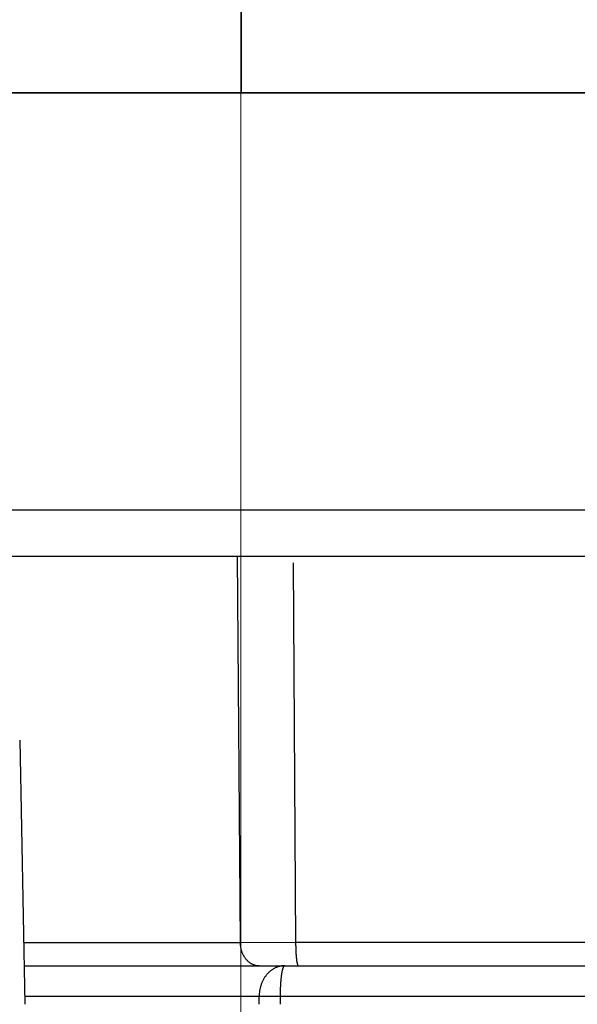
# Model space of a CAD drawing. Header units: millimetres. Extents: x 0 to 1300, y 0 to 891.
# Tile 100 of 141: x 389.67 to 393.28, y 493.6 to 499.97. Entities that reach past the tile are written whole.
import ezdxf

# ---------------------------------------------------------------- set-up
doc = ezdxf.new("R2010")
doc.units = ezdxf.units.MM
doc.header["$LTSCALE"] = 0.545669
doc.linetypes.add('CENTER', pattern=[50.8, 31.75, -6.35, 6.35, -6.35])
doc.layers.add('NoLayerName_001', color=7, linetype='Continuous')
doc.styles.get("Standard").update_dxf_attribs({"font": 'txt', "bigfont": 'extfont2'})
doc.dimstyles.get("Standard").update_dxf_attribs({"dimtxt": 2.5, "dimasz": 2.5, "dimexe": 1, "dimexo": 1, "dimtad": 1, "dimdec": 3, "dimzin": 0, "dimdsep": 46, "dimtxsty": 'Standard', "dimcen": 2.5, "dimadec": 3, "dimazin": 0, "dimtfac": 0.75, "dimtdec": 3, "dimtmove": 0, "dimatfit": 3, "dimfxl": 1, "dimarcsym": 0})

# ---------------------------------------------------------------- blocks, each defined once
blk = doc.blocks.new('_OPEN30')
at = {"color": 0, "linetype": 'ByBlock', "lineweight": -2}
for p, q in [((-1, 0.267949), (0, 0)), ((0, 0), (-1, -0.267949)), ((0, 0), (-1, 0))]:
    blk.add_line(p, q, dxfattribs=at)
blk = doc.blocks.new('*D54')
at = {"layer": 'Defpoints', "color": 0}
for p in [(327.5, 537.5), (625, 535), (327.5, 404.6746)]:
    blk.add_point(p, dxfattribs=at)
at = {"layer": 'NoLayerName_001', "color": 0, "linetype": 'Continuous', "lineweight": 13}
for p, q in [((327.5, 534.5), (327.5, 401.6746)), ((625, 532), (625, 401.6746)), ((620.5, 404.6746), (332, 404.6746))]:
    blk.add_line(p, q, dxfattribs=at)
at = {"layer": 'NoLayerName_001', "color": 0, "lineweight": 13, "xscale": 4.5, "yscale": 4.5, "zscale": 4.5}
for p, rotation in [((327.5, 404.6746), 180), ((625, 404.6746), 360)]:
    blk.add_blockref('_OPEN30', p, dxfattribs=dict(at, rotation=rotation))
at = {"layer": 'NoLayerName_001', "color": 0, "lineweight": 13, "insert": (476.25, 413.8959), "char_height": 10.5, "attachment_point": 5}
blk.add_mtext('\\W0.8000;２９８', dxfattribs=at)

msp = doc.modelspace()

# ---------------------------------------------------------------- linework, layer by layer
at = {"layer": 'NoLayerName_001', "color": 4, "linetype": 'CENTER', "lineweight": 13}
msp.add_line((391.1004447, 506.49999936), (391.1004447, 491.49999936), dxfattribs=at)
at = {"layer": 'NoLayerName_001', "color": 60, "linetype": 'Continuous', "lineweight": 25}
for p, q in [((391.10101226, 504), (391.10101226, 499.50000077)), ((388.0005072, 499.5), (394.34316365, 499.5)), ((391.07607749, 496.50000077), (391.09496352, 493.99869102)), ((391.43804576, 496.45762399), (391.45420107, 493.99921461)), ((389.66809858, 495.3087262), (389.70066445, 493.60000002)), ((391.09496352, 493.99869102), (389.69306544, 493.99869093)), ((391.45420154, 493.99921463), (391.09496647, 493.99869105)), ((394.18386347, 493.99921461), (391.45420107, 493.99921461)), ((389.69589922, 493.85), (413.0005072, 493.85)), ((395.18869281, 493.65), (389.69971085, 493.65)), ((391.21812887, 493.6), (391.21809758, 493.65)), ((391.35582039, 493.6), (391.35578543, 493.65016348))]:
    msp.add_line(p, q, dxfattribs=at)
at = {"layer": 'NoLayerName_001', "color": 4, "linetype": 'Continuous', "lineweight": 25}
for p, q in [((393.85101226, 499.50000077), (388.35101226, 499.50000077)), ((388.35101226, 496.80000077), (393.85101226, 496.80000077)), ((388.65101226, 496.50000077), (393.55101226, 496.50000077))]:
    msp.add_line(p, q, dxfattribs=at)
at = {"layer": 'NoLayerName_001', "color": 60, "linetype": 'Continuous', "lineweight": 25}
for points, knots in [([(391.09496352, 493.99869102), (391.09502793, 493.99631603), (391.09508787, 493.99155949), (391.09559243, 493.98443569), (391.09634591, 493.97732661), (391.09739383, 493.97024705), (391.09872496, 493.96321061), (391.10034329, 493.95623122), (391.10224877, 493.94932273), (391.1044424, 493.94249911), (391.10692461, 493.93577498), (391.10969544, 493.92916572), (391.11275471, 493.92268749), (391.11610218, 493.91635667), (391.11973761, 493.91018961), (391.12366079, 493.90420273), (391.12787149, 493.89841241), (391.13236897, 493.89283585), (391.13714971, 493.88749261), (391.14220707, 493.8824048), (391.14753274, 493.87759718), (391.15311805, 493.87309486), (391.15895436, 493.868923), (391.16503306, 493.86510692), (391.17134479, 493.86167192), (391.17787534, 493.85864715), (391.18459511, 493.85604577), (391.19146952, 493.85388335), (391.19846259, 493.85216947), (391.20553896, 493.85094119), (391.21266084, 493.85013304), (391.21742874, 493.85008499), (391.21980495, 493.85)], [0, 0, 0, 0, 0.00712760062, 0.01426687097, 0.02141528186, 0.0285704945, 0.03573043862, 0.04289339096, 0.05005805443, 0.057223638, 0.06438963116, 0.07155441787, 0.07871650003, 0.08587524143, 0.09303098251, 0.10018515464, 0.10734039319, 0.11450064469, 0.12166851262, 0.12884009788, 0.13601173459, 0.14318171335, 0.15035057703, 0.15752141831, 0.16470017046, 0.17189368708, 0.17909748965, 0.18630220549, 0.19349891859, 0.2006797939, 0.20783870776, 0.21497190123, 0.21497190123, 0.21497190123, 0.21497190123]), ([(391.45420107, 493.99921461), (391.45420357, 493.99794835), (391.454206, 493.99541593), (391.45422516, 493.99161749), (391.45425383, 493.98781934), (391.45429388, 493.98402144), (391.45434503, 493.98022373), (391.45440761, 493.97642616), (391.45448177, 493.97262867), (391.45456771, 493.96883121), (391.45466561, 493.96503371), (391.45477567, 493.96123612), (391.45489807, 493.95743839), (391.45503301, 493.95364046), (391.45518067, 493.94984227), (391.45534124, 493.94604378), (391.45551493, 493.94224494), (391.45570188, 493.93844587), (391.45590297, 493.93464689), (391.45611909, 493.93084847), (391.45635113, 493.92705112), (391.45659997, 493.92325536), (391.45686651, 493.9194617), (391.45715164, 493.91567063), (391.45745623, 493.91188268), (391.45778117, 493.90809835), (391.45812737, 493.90431815), (391.45849568, 493.90054258), (391.45888707, 493.89677218), (391.45930218, 493.89300695), (391.45974333, 493.88924547), (391.46022105, 493.88548553), (391.46074514, 493.88172357), (391.46132569, 493.877956), (391.46197175, 493.87418344), (391.46269034, 493.8704199), (391.46347088, 493.86668896), (391.46433881, 493.8630331), (391.46519967, 493.85940492), (391.46606703, 493.8570903), (391.46646522, 493.85591645)], [0, 0, 0, 0, 0.00379878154, 0.00759723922, 0.01139546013, 0.01519353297, 0.01899154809, 0.02278959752, 0.02658777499, 0.03038617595, 0.03418489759, 0.03798403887, 0.04178370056, 0.04558398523, 0.04938499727, 0.05318684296, 0.05698963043, 0.06079339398, 0.0645978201, 0.06840250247, 0.07220704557, 0.07601106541, 0.07981419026, 0.08361606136, 0.08741633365, 0.09121467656, 0.09501077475, 0.09880432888, 0.10259505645, 0.10638269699, 0.11016838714, 0.11395670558, 0.11775298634, 0.1215628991, 0.12539240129, 0.12923465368, 0.1330572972, 0.13682522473, 0.14051058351, 0.14422922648, 0.14422922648, 0.14422922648, 0.14422922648]), ([(391.34150742, 493.84325077), (391.3389493, 493.84235232), (391.33378927, 493.84065672), (391.3262709, 493.83748987), (391.31889913, 493.83397081), (391.31171775, 493.8300501), (391.3047409, 493.82576516), (391.29799068, 493.82113009), (391.2914864, 493.8161645), (391.28524498, 493.81088429), (391.27927253, 493.80531164), (391.27357205, 493.79946592), (391.26814602, 493.79336617), (391.26299693, 493.78703141), (391.25812731, 493.78048062), (391.25353955, 493.77373264), (391.24923522, 493.76680474), (391.24521459, 493.75971196), (391.24147639, 493.75246749), (391.23801896, 493.74508376), (391.23484058, 493.73757321), (391.23193959, 493.72994826), (391.22931428, 493.72222134), (391.22696299, 493.71440482), (391.22488393, 493.70651083), (391.22307832, 493.6985504), (391.22154709, 493.69053448), (391.22029225, 493.68247393), (391.21931177, 493.67437968), (391.21861871, 493.66626248), (391.21816981, 493.65813371), (391.21814444, 493.65270965), (391.21809758, 493.65)], [0, 0, 0, 0, 0.00813393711, 0.0162857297, 0.02445320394, 0.03263260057, 0.04081886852, 0.04900594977, 0.05718705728, 0.06535778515, 0.07352188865, 0.08168324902, 0.08984410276, 0.09800517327, 0.10616580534, 0.11432409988, 0.12247758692, 0.13062757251, 0.13877692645, 0.14692767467, 0.15508103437, 0.16323747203, 0.17139676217, 0.17955804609, 0.18772001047, 0.19588145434, 0.20404114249, 0.21219773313, 0.22034982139, 0.22849598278, 0.23663481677, 0.24476499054, 0.24476499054, 0.24476499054, 0.24476499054]), ([(391.38390113, 493.85), (391.38294663, 493.84998942), (391.38103617, 493.84998364), (391.37817044, 493.84988256), (391.37530422, 493.84972718), (391.37243933, 493.84950821), (391.36957747, 493.84922909), (391.36672037, 493.84888984), (391.36386976, 493.84849139), (391.36102738, 493.84803444), (391.35819494, 493.84751973), (391.35537418, 493.84694804), (391.35256687, 493.84631996), (391.34977454, 493.84563684), (391.34699964, 493.84489712), (391.34424123, 493.84411012), (391.34241958, 493.84353266), (391.34150742, 493.84325077)], [0, 0, 0, 0, 0.002863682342, 0.005730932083, 0.008601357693, 0.011474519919, 0.014349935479, 0.017227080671, 0.020105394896, 0.022984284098, 0.025863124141, 0.028741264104, 0.031618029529, 0.034492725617, 0.037364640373, 0.040233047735, 0.043097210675, 0.043097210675, 0.043097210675, 0.043097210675]), ([(391.35578543, 493.65016348), (391.35578971, 493.65211723), (391.35579234, 493.65602528), (391.35583193, 493.6618879), (391.35589309, 493.66775149), (391.35597986, 493.67361548), (391.35609142, 493.67947932), (391.35622825, 493.68534244), (391.35639049, 493.69120429), (391.35657836, 493.6970643), (391.35679206, 493.70292192), (391.3570318, 493.70877658), (391.35729779, 493.71462773), (391.35759023, 493.72047479), (391.35790936, 493.72631731), (391.35825532, 493.73215533), (391.35863115, 493.73798935), (391.35904003, 493.74382043), (391.35948514, 493.74964971), (391.35996965, 493.75547836), (391.36049674, 493.76130754), (391.36106957, 493.76713842), (391.36169131, 493.77297215), (391.36236517, 493.77880989), (391.36309423, 493.78465281), (391.3638819, 493.79050157), (391.36472965, 493.79635348), (391.36565144, 493.80219925), (391.36666321, 493.8080246), (391.36777952, 493.81381448), (391.36901731, 493.81955219), (391.3703853, 493.82522711), (391.37192269, 493.8308065), (391.37356349, 493.83636337), (391.37571719, 493.8417559), (391.37840329, 493.84734677), (391.38226105, 493.84895625), (391.38390113, 493.85)], [0, 0, 0, 0, 0.00586124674, 0.01172412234, 0.0175881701, 0.02345293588, 0.02931796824, 0.03518281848, 0.04104704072, 0.04691019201, 0.05277183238, 0.05863152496, 0.06448883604, 0.07034333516, 0.07619459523, 0.08204245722, 0.08788803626, 0.09373286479, 0.09957852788, 0.10542666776, 0.1112789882, 0.11713725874, 0.12300331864, 0.12887908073, 0.13476653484, 0.14066775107, 0.14658346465, 0.15250518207, 0.15842114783, 0.16432041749, 0.17019305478, 0.17603033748, 0.18182498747, 0.18757206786, 0.19334104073, 0.19944976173, 0.20528187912, 0.20528187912, 0.20528187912, 0.20528187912]), ([(391.46646522, 493.85591645), (391.46707714, 493.85471329), (391.4678032, 493.85201641), (391.47028299, 493.85076899), (391.471274, 493.85)], [0, 0, 0, 0, 0.0040495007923, 0.0078125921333, 0.0078125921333, 0.0078125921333, 0.0078125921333])]:
    msp.add_open_spline(points, degree=3, knots=knots, dxfattribs=at)

# ---------------------------------------------------------------- dimensions: what is measured, and where the dimension line sits
at = {"layer": 'NoLayerName_001', "color": 3, "linetype": 'Continuous', "lineweight": 13}
dim = msp.add_linear_dim(base=(327.5, 404.67462069), p1=(625, 535), p2=(327.5, 537.5), angle=180, text='\\W0.8000;２９８', dimstyle='Standard', override={"dimtxt": 10.5, "dimasz": 4.5, "dimexe": 3, "dimexo": 3, "dimgap": 3, "dimzin": 8, "dimblk": 'OPEN30', "dimclrd": 0, "dimclre": 0, "dimclrt": 0, "dimtp": 0, "dimtm": 0, "dimlwd": 13, "dimlwe": 13}, dxfattribs=at)
dim.commit()
dim.dimension.update_dxf_attribs({"geometry": '*D54', "text_midpoint": (476.25, 404.67462069), "dimtype": 160})

doc.saveas('drawing.dxf')
